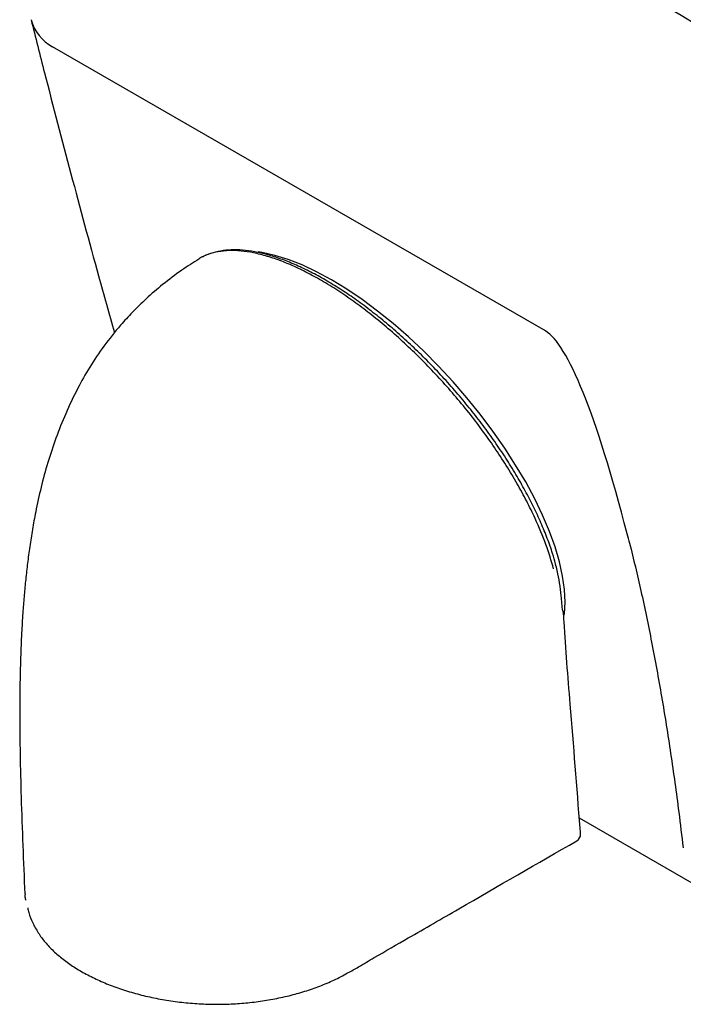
# Model space of a CAD drawing. Header units: inches. Extents: x 0.2 to 89.8, y -0.3 to 35.8.
# Tile 16 of 24: x 70.7 to 75.1, y 14.8 to 21.3. Entities that reach past the tile are written whole.
import ezdxf

# ---------------------------------------------------------------- set-up
doc = ezdxf.new("R2010")
doc.units = ezdxf.units.IN
doc.header["$MEASUREMENT"] = 0
doc.linetypes.add('SLD-Solid', pattern=[0])

msp = doc.modelspace()

# ---------------------------------------------------------------- linework, layer by layer
at = {"color": 7, "linetype": 'SLD-Solid', "lineweight": 25}
for p, q in [((74.1462788, 19.2606645), (70.894059, 21.138131)), ((74.2609412, 17.4114045), (74.2610189, 17.4096813)), ((74.3700593, 16.045097), (75.11366, 15.6158255))]:
    msp.add_line(p, q, dxfattribs=at)
at = {"color": 7, "linetype": 'SLD-Solid', "lineweight": 25, "flags": 128}
msp.add_lwpolyline([(74.2703603, 17.3825829), (74.2717251, 17.3932449), (74.2761225, 17.4694759), (74.2720527, 17.5522624), (74.2595435, 17.641039), (74.2386803, 17.7351991), (74.2096058, 17.8340996), (74.1725184, 17.9370648), (74.1276715, 18.0433915), (74.0753715, 18.1523533), (74.0159756, 18.2632058), (73.9498895, 18.3751919), (73.8775648, 18.4875465), (73.7994954, 18.5995022), (73.7162147, 18.7102942), (73.6282915, 18.8191657), (73.5363264, 18.9253729), (73.4409477, 19.0281904), (73.3428069, 19.1269158), (73.2425744, 19.2208748), (73.1409348, 19.3094254), (73.0385825, 19.3919629), (72.9362167, 19.4679233), (72.8345366, 19.5367878), (72.7342368, 19.598086), (72.6360024, 19.6513992), (72.5405045, 19.6963631), (72.4483954, 19.7326706), (72.3603043, 19.7600738), (72.2768331, 19.7783854), (72.2498502, 19.7824837)], dxfattribs=at)
at = {"color": 7, "linetype": 'SLD-Solid', "lineweight": 25}
for centre, radius, start, end in [((46.728152, -27.0700927), 58.2106199, 56.04007488, 63.965301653), ((46.0952286, -27.7824503), 57.0198312, 55.922384, 64.08299253), ((71.0327409, 21.3954031), 0.2922697, 195.66422429, 241.67323001), ((74.3284515, 15.9368602), 0.05, 299.99731173, 0), ((74.3284515, 15.9368602), 0.05, 0, 4.56252716)]:
    msp.add_arc(centre, radius, start, end, dxfattribs=at)
for start_param, end_param in [(5.57863648, 6.200256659), (5.561768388, 5.57863648)]:
    msp.add_ellipse((74.8306513, 13.3685922), major_axis=(-0.7405929, 5.9056366), ratio=0.109723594, start_param=start_param, end_param=end_param, dxfattribs=at)
for points, knots in [([(70.7513351, 21.316454), (70.7808141, 21.1998797), (70.8663599, 20.8615897), (71.0139278, 20.2982082), (71.1680994, 19.7253997), (71.2669562, 19.3739614), (71.3022747, 19.2484032)], [0, 0, 0, 0, 0.170622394, 0.495133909, 0.819626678, 1, 1, 1, 1]), ([(74.2004378, 17.6885002), (74.1848896, 17.7415284), (74.1535313, 17.8484787), (74.0898546, 18.0006181), (74.023963, 18.1359019), (73.96046, 18.2527219), (73.8892619, 18.371607), (73.8113719, 18.4906669), (73.7281944, 18.6079028), (73.6396737, 18.723657), (73.5454689, 18.8381074), (73.4471288, 18.9492475), (73.3463626, 19.0552596), (73.243027, 19.156596), (73.1367167, 19.2533725), (73.0291542, 19.3439463), (72.9221449, 19.4268876), (72.8154112, 19.5026276), (72.7087357, 19.5711038), (72.6039852, 19.6310009), (72.5028802, 19.6814533), (72.4050404, 19.722942), (72.3102875, 19.7552462), (72.2202237, 19.7777339), (72.1362674, 19.7901651), (72.0581051, 19.7927862), (71.9854699, 19.7856283), (71.9207551, 19.7673945), (71.8787595, 19.7503056), (71.8608243, 19.7368887), (71.8591422, 19.7356304)], [0, 0, 0, 0, 0.053865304, 0.108638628, 0.143637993, 0.178637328, 0.214654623, 0.250672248, 0.28572701, 0.320781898, 0.356858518, 0.392934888, 0.427948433, 0.462961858, 0.498989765, 0.535017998, 0.570070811, 0.605123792, 0.641193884, 0.677263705, 0.712255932, 0.747247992, 0.783251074, 0.819254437, 0.854279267, 0.889304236, 0.925345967, 0.961387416, 0.996378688, 1, 1, 1, 1]), ([(74.2129457, 17.7221015), (74.2067232, 17.7448846), (74.1918123, 17.7994792), (74.1596862, 17.8900726), (74.1180461, 17.9926608), (74.0692673, 18.0978519), (74.0140009, 18.2048115), (73.9525225, 18.3128957), (73.885257, 18.4213943), (73.8127325, 18.5294693), (73.7355312, 18.6362965), (73.6540655, 18.7414379), (73.5686045, 18.8446196), (73.4793943, 18.9455233), (73.3869973, 19.043468), (73.2920295, 19.1377565), (73.1951357, 19.2277074), (73.0969789, 19.3126692), (72.9984184, 19.391879), (72.9000532, 19.4648725), (72.8022479, 19.5314623), (72.7051413, 19.591541), (72.6091398, 19.6447784), (72.5148487, 19.690734), (72.4228662, 19.7289952), (72.3337736, 19.7591786), (72.248195, 19.780914), (72.166847, 19.7938686), (72.0901993, 19.7978373), (72.018404, 19.7930405), (71.9525402, 19.778437), (71.9064187, 19.7629031), (71.8845356, 19.7495264), (71.8804889, 19.7470527)], [0, 0, 0, 0, 0.02394003, 0.057366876, 0.090846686, 0.124355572, 0.157869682, 0.191364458, 0.224818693, 0.258218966, 0.291420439, 0.324425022, 0.357555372, 0.390803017, 0.424144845, 0.457551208, 0.490982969, 0.524411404, 0.557809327, 0.590951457, 0.624088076, 0.657408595, 0.690897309, 0.724530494, 0.758279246, 0.792112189, 0.8259863, 0.859778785, 0.893230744, 0.926635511, 0.959825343, 0.992570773, 1, 1, 1, 1]), ([(71.8594664, 19.7351389), (71.821694, 19.7114082), (71.7400748, 19.6601304), (71.6239322, 19.5718102), (71.5149586, 19.4782593), (71.4225352, 19.3879967), (71.3283127, 19.2849628), (71.2320142, 19.1640381), (71.1370273, 19.022434), (71.0543981, 18.87537), (70.9799342, 18.7181225), (70.9143579, 18.5542117), (70.8605743, 18.3920526), (70.8165816, 18.2283242), (70.7842226, 18.0805087), (70.7603527, 17.9501975), (70.742677, 17.8374524), (70.7280211, 17.7275876), (70.71602, 17.6212919), (70.7061094, 17.5168845), (70.6972826, 17.4047047), (70.6891761, 17.2739658), (70.682225, 17.1152754), (70.6775244, 16.9265829), (70.6761166, 16.7066848), (70.6787952, 16.4544825), (70.6859428, 16.1691376), (70.6969099, 15.861686), (70.7056357, 15.6497991), (70.7100044, 15.5437155)], [0, 0, 0, 0, 0.0297401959, 0.0642631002, 0.094891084, 0.1221758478, 0.1465227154, 0.1834040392, 0.2190297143, 0.2536602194, 0.2922882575, 0.3287258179, 0.3643422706, 0.3997661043, 0.4351363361, 0.4603734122, 0.4851835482, 0.5092885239, 0.5326366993, 0.5551767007, 0.5780905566, 0.6065757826, 0.641529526, 0.6833484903, 0.7324458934, 0.7892123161, 0.8539649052, 0.9268857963, 1, 1, 1, 1]), ([(74.7018682, 17.859213), (74.7273754, 17.7542313), (74.7802518, 17.5366043), (74.8497326, 17.1985859), (74.9151006, 16.8404953), (74.9743102, 16.4660262), (75.0210731, 16.1333888), (75.0455819, 15.9256153), (75.0547859, 15.8475884)], [0, 0, 0, 0, 0.157719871, 0.326953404, 0.505770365, 0.692226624, 0.884419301, 1, 1, 1, 1]), ([(74.2602765, 17.4112822), (74.2602545, 17.4114888), (74.2568558, 17.443433), (74.2522801, 17.5045106), (74.2408697, 17.5937646), (74.2287793, 17.6645118), (74.2168467, 17.7073069), (74.212755, 17.7219816)], [0, 0, 0, 0, 0.002228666, 0.344558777, 0.622796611, 0.870655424, 1, 1, 1, 1]), ([(74.378293, 15.9408376), (74.3773428, 15.9527387), (74.3545789, 16.2378415), (74.3258374, 16.6129691), (74.286794, 17.0713491), (74.2755113, 17.2709662), (74.2662589, 17.3860521), (74.2643918, 17.4092761)], [0, 0, 0, 0, 0.024273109, 0.5814863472, 0.7680567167, 0.9531946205, 1, 1, 1, 1]), ([(72.8410723, 15.0201245), (72.8648278, 15.0334377), (72.9245848, 15.0669272), (73.0548734, 15.1451469), (73.2777524, 15.2719316), (73.7222924, 15.5296838), (74.093363, 15.743613), (74.3534495, 15.8935578)], [0, 0, 0, 0, 0.046098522, 0.115961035, 0.264495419, 0.484478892, 1, 1, 1, 1]), ([(70.7125624, 15.5437629), (70.7116564, 15.5365354), (70.7098564, 15.5221759), (70.7143974, 15.5079878), (70.7166528, 15.5009409)], [0, 0, 0, 0, 0.503321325, 1, 1, 1, 1]), ([(70.7292012, 15.4498429), (70.7313765, 15.4395329), (70.7384282, 15.4061111), (70.7612931, 15.35107), (70.7971272, 15.2856063), (70.8431913, 15.2232141), (70.8982311, 15.1644803), (70.9619837, 15.109772), (71.0339777, 15.0589047), (71.1142949, 15.0117285), (71.2026108, 14.9685002), (71.2981433, 14.929696), (71.3999465, 14.8957816), (71.5068835, 14.8672035), (71.6176564, 14.8443532), (71.7308845, 14.8275312), (71.8452171, 14.8169294), (71.9593962, 14.812639), (72.0722062, 14.8146634), (72.1832092, 14.8229709), (72.2930315, 14.8370632), (72.4014997, 14.8571397), (72.5075591, 14.8832231), (72.6094501, 14.9149887), (72.7057811, 14.9522555), (72.7827412, 14.9880252), (72.8256005, 15.0119064), (72.8407076, 15.0203241)], [0, 0, 0, 0, 0.018415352, 0.059696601, 0.100860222, 0.141863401, 0.18265873, 0.222998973, 0.263563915, 0.304830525, 0.346715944, 0.389112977, 0.431880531, 0.474847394, 0.517785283, 0.560480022, 0.602773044, 0.64455474, 0.685778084, 0.726359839, 0.767107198, 0.808912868, 0.850913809, 0.893029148, 0.93515586, 0.977143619, 1, 1, 1, 1])]:
    msp.add_open_spline(points, degree=3, knots=knots, dxfattribs=at)

doc.saveas('drawing.dxf')
